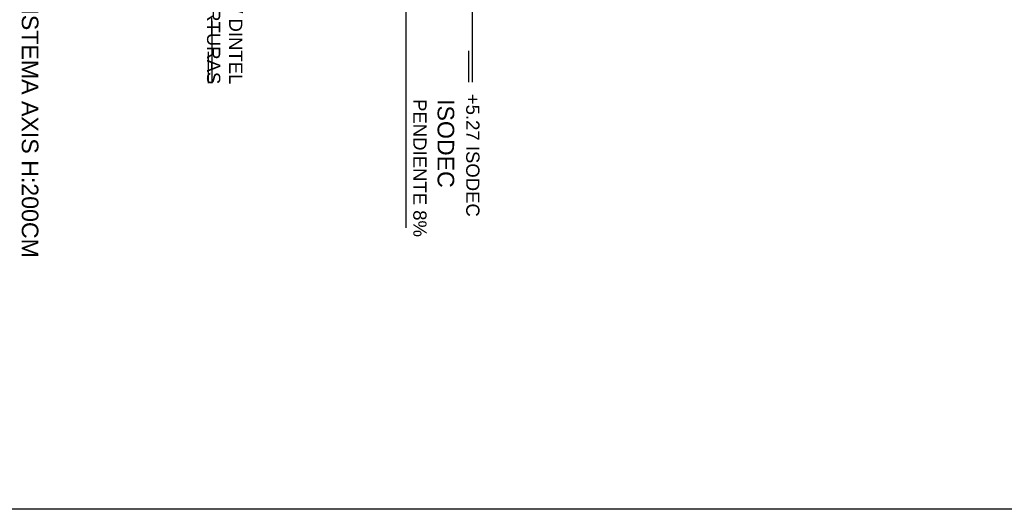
# Model space of a CAD drawing. Header units: millimetres. Extents: x 4617 to 4884, y 1258 to 1784.
# Tile 77 of 256: x 4740.17 to 4746.11, y 1261.17 to 1264.12. Entities that reach past the tile are written whole.
import ezdxf

# ---------------------------------------------------------------- set-up
doc = ezdxf.new("R2010")
doc.units = ezdxf.units.MM
doc.header["$LTSCALE"] = 0.4
doc.linetypes.add('DOT', pattern=[6.35, 0, -6.35])
for name, color, linetype in [('A MURO', 1, 'Continuous'), ('TXT', 3, 'Continuous'), ('TXT COTA', 3, 'Continuous')]:
    doc.layers.add(name, color=color, linetype=linetype)
doc.styles.add('arial', font='arial.ttf')
doc.styles.add('SaAS simplex', font='simplex.shx', dxfattribs={"width": 0.8})
doc.dimstyles.new('COTAS 125', dxfattribs={"dimscale": 0.01, "dimtxt": 15, "dimasz": 8, "dimexe": 5, "dimexo": 20, "dimgap": 10, "dimtad": 0, "dimzin": 9, "dimdsep": 46, "dimtxsty": 'SaAS simplex', "dimblk": 'OBLIQUE', "dimcen": 0, "dimclrd": 8, "dimclre": 8, "dimclrt": 256, "dimadec": 1, "dimazin": 0, "dimtfac": 1, "dimtmove": 2, "dimatfit": 3, "dimldrblk": 'OBLIQUE', "dimfxl": 10, "dimlwd": -1, "dimlwe": -1, "dimarcsym": 0})

# ---------------------------------------------------------------- blocks, each defined once
blk = doc.blocks.new('_Oblique')
at = {"layer": 'TXT COTA', "color": 0, "lineweight": -2}
blk.add_line((-0.5, -0.5), (0.5, 0.5), dxfattribs=at)
blk = doc.blocks.new('A$C2CDF7251')
at = {"layer": 'TXT', "insert": (45.7708, 4.2206, -9.9713), "char_height": 0.1, "width": 2.790875, "attachment_point": 1, "rotation": 360, "style": 'arial'}
blk.add_mtext('REJA SISTEMA AXIS H:200CM\\PC/PILARES CADA 250 CM DEL SISTEMA, SOBRE VIGA EXTERIOR DE 10 CM \\P ', dxfattribs=at)

msp = doc.modelspace()

# ---------------------------------------------------------------- linework, layer by layer
at = {"layer": 'A MURO'}
msp.add_lwpolyline([(4753.0108, 1328.564), (4753.0108, 1261.1689), (4731.9745, 1261.1689), (4731.7728, 1328.564)], close=True, dxfattribs=at)
at = {"layer": 'TXT', "color": 253, "linetype": 'DOT', "ltscale": 0.01}
for p, q in [((4742.9027, 1264.0749), (4742.9027, 1304.1326)), ((4741.3313, 1264.0338), (4741.3313, 1304.0916))]:
    msp.add_line(p, q, dxfattribs=at)
at = {"layer": 'TXT', "color": 2}
for p, q in [((4741.3329, 1263.7414), (4741.3329, 1264.1164)), ((4742.9032, 1263.7472), (4742.9032, 1264.1222)), ((4741.3104, 1263.7414), (4741.3104, 1263.9289)), ((4742.8807, 1263.7472), (4742.8807, 1263.9347))]:
    msp.add_line(p, q, dxfattribs=at)

# ---------------------------------------------------------------- block references
at = {"layer": 'TXT', "rotation": 269.9999999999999}
msp.add_blockref('A$C2CDF7251', (4736.0631, 1310.4516), dxfattribs=at)

# ---------------------------------------------------------------- texts
at = {"layer": 'TXT', "char_height": 0.08, "rotation": 270, "style": 'arial'}
for s, insert, attachment_point in [('+2.10 LOSA / DINTEL \\P          ABERTURAS ', (4741.5147, 1263.7336), 3), ('{\\H1.25x;ISODEC\\P}PENDIENTE 8%', (4742.7928, 1263.6446), 1), ('+5.27 ISODEC ', (4742.9453, 1262.9339), 3)]:
    msp.add_mtext(s, dxfattribs=dict(at, insert=insert, attachment_point=attachment_point))

# ---------------------------------------------------------------- leaders
at = {"layer": 'TXT'}
msp.add_leader([(4742.4978, 1269.5119), (4742.5004, 1267.2331), (4742.5004, 1262.8678)], dimstyle='COTAS 125', override={"dimtxt": 5, "dimasz": 6, "dimldrblk": 'DotSmall'}, dxfattribs=at)

doc.saveas('drawing.dxf')
